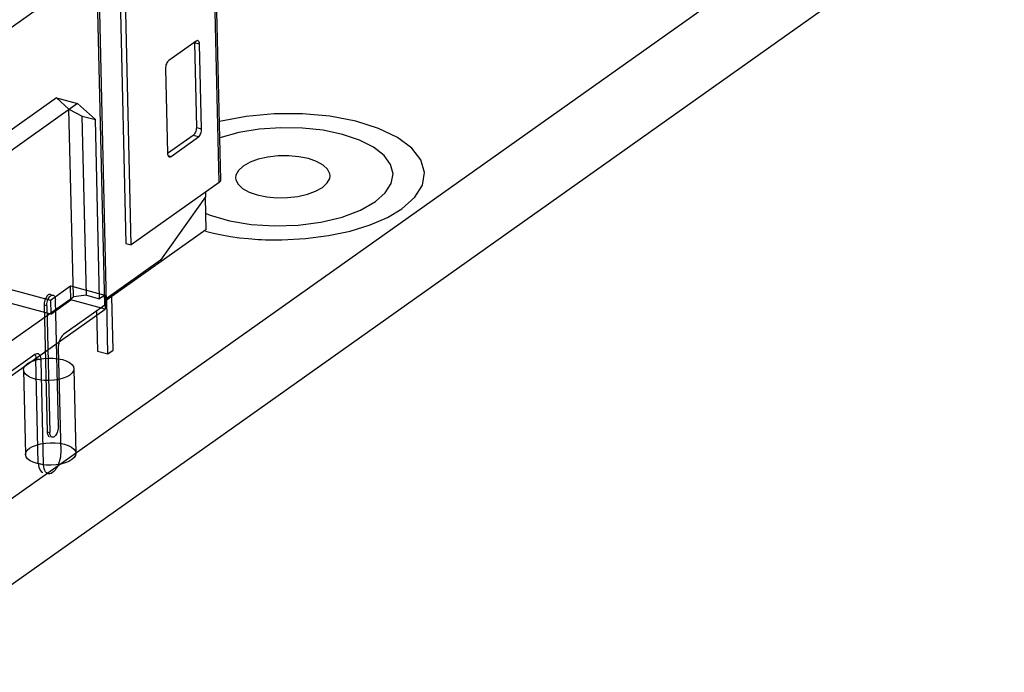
# Model space of a CAD drawing. Header units: millimetres. Extents: x 6 to 414, y 7 to 290.
# Tile 172 of 256: x 142.8 to 145.92, y 143.1 to 145.17. Entities that reach past the tile are written whole.
import ezdxf

# ---------------------------------------------------------------- set-up
doc = ezdxf.new("R2010")
doc.units = ezdxf.units.MM
doc.header["$LTSCALE"] = 23.1
doc.layers.get('0').update_dxf_attribs({"linetype": 'CONTINUOUS'})
for name, color, linetype in [('02___PRT_ALL_AXES', 7, 'CONTINUOUS'), ('03___PRT_ALL_CURVES', 7, 'CONTINUOUS'), ('COLOR10', 7, 'CONTINUOUS')]:
    doc.layers.add(name, color=color, linetype=linetype)

msp = doc.modelspace()

# ---------------------------------------------------------------- linework, layer by layer
at = {"color": 4, "linetype": 'Continuous'}
for p, q in [((142.373, 143.3668), (158.0265, 154.4691)), ((142.3793, 143.0983), (158.0329, 154.2005))]:
    msp.add_line(p, q, dxfattribs=at)
at = {"color": 6, "linetype": 'Continuous'}
for p, q in [((142.4551, 144.9215), (143.0269, 145.3271)), ((142.9147, 144.9217), (142.397, 144.5546)), ((142.9147, 144.9217), (142.9819, 144.9037)), ((142.9541, 144.886), (142.9147, 144.9217)), ((142.9819, 144.9037), (142.4642, 144.5365)), ((142.9819, 144.9037), (143.0382, 144.8526)), ((142.9541, 144.886), (142.9962, 144.8639)), ((142.9682, 144.2906), (142.9541, 144.886)), ((142.9962, 144.8639), (143.0382, 144.8526)), ((143.0096, 144.2954), (142.9962, 144.8639)), ((143.0516, 144.2841), (143.0382, 144.8526)), ((141.7948, 144.5753), (142.8953, 144.28)), ((142.8963, 144.2352), (141.7958, 144.5306)), ((142.8953, 144.28), (142.9587, 144.325)), ((142.9587, 144.325), (143.0679, 144.2957)), ((142.9598, 144.2802), (142.9587, 144.325)), ((143.0096, 144.2954), (142.9682, 144.2906)), ((143.0096, 144.2954), (143.0516, 144.2841)), ((143.0679, 144.2957), (143.0516, 144.2841)), ((143.0679, 144.2957), (143.069, 144.2509)), ((142.5725, 144.01), (142.9682, 144.2906)), ((142.8953, 144.28), (142.8963, 144.2352)), ((142.8963, 144.2352), (142.9598, 144.2802)), ((143.069, 144.2509), (142.9598, 144.2802)), ((142.2072, 143.6397), (143.069, 144.2509)), ((142.81, 144.0581), (142.8164, 143.7895)), ((142.97, 144.0619), (142.9763, 143.7933))]:
    msp.add_line(p, q, dxfattribs=at)
at = {"color": 4, "linetype": 'Continuous'}
for points in [[(143.9272, 144.5924), (143.9585, 144.62), (143.9773, 144.6496), (143.9831, 144.6806), (143.9752, 144.7106), (143.9544, 144.7392), (143.9206, 144.7656), (143.8764, 144.7879), (143.8229, 144.8058), (143.761, 144.8188), (143.6953, 144.8258), (143.6273, 144.827), (143.5582, 144.8221), (143.4933, 144.8115), (143.4328, 144.7952)], [(143.4026, 144.5497), (143.4634, 144.5318), (143.533, 144.5201), (143.6062, 144.5154), (143.6817, 144.5179), (143.7538, 144.5273), (143.8216, 144.5435), (143.8796, 144.5653), (143.9272, 144.5924)], [(143.3877, 144.5556), (143.3895, 144.5548), (143.3921, 144.5537), (143.3948, 144.5527), (143.3975, 144.5516), (143.3993, 144.5509), (143.4026, 144.5497)]]:
    msp.add_lwpolyline(points, dxfattribs=at)
at = {"color": 7, "linetype": 'Continuous'}
for points in [[(142.9572, 144.042), (142.9475, 144.0363), (142.9356, 144.0316), (142.922, 144.028), (142.9069, 144.0255), (142.8914, 144.0244), (142.8758, 144.0247), (142.8608, 144.0263), (142.8466, 144.0292), (142.8344, 144.0333), (142.8243, 144.0384), (142.8167, 144.0444), (142.8118, 144.051), (142.81, 144.0579), (142.8113, 144.0648), (142.8156, 144.0716), (142.8228, 144.078)], [(142.8228, 144.078), (142.8325, 144.0837), (142.8444, 144.0884), (142.858, 144.092), (142.8731, 144.0945), (142.8887, 144.0956), (142.9042, 144.0953), (142.9192, 144.0937), (142.9334, 144.0907), (142.9456, 144.0867), (142.9557, 144.0816), (142.9633, 144.0756), (142.9682, 144.069), (142.97, 144.0621), (142.9687, 144.0552), (142.9645, 144.0484), (142.9572, 144.042)], [(142.8292, 143.8095), (142.8389, 143.8151), (142.8508, 143.8198), (142.8644, 143.8235), (142.8795, 143.8259), (142.895, 143.827), (142.9106, 143.8268), (142.9256, 143.8251), (142.9397, 143.8222), (142.952, 143.8181), (142.9621, 143.813), (142.9697, 143.8071), (142.9746, 143.8004), (142.9763, 143.7936), (142.9751, 143.7866), (142.9708, 143.7798), (142.9636, 143.7734)], [(142.9636, 143.7734), (142.9539, 143.7678), (142.942, 143.763), (142.9284, 143.7594), (142.9132, 143.7569), (142.8977, 143.7558), (142.8822, 143.7561), (142.8671, 143.7577), (142.853, 143.7607), (142.8408, 143.7648), (142.8307, 143.7699), (142.8231, 143.7758), (142.8182, 143.7824), (142.8164, 143.7893), (142.8177, 143.7963), (142.8219, 143.803), (142.8292, 143.8095)]]:
    msp.add_lwpolyline(points, dxfattribs=at)
at = {"layer": '02___PRT_ALL_AXES', "color": 7, "linetype": 'Continuous'}
for points in [[(143.7831, 144.6747), (143.7823, 144.6808), (143.7753, 144.6953), (143.761, 144.7085), (143.7405, 144.72), (143.7144, 144.7289), (143.6844, 144.735), (143.6517, 144.7378), (143.6182, 144.7374), (143.5854, 144.7336), (143.5549, 144.7268), (143.5291, 144.7173), (143.5072, 144.7051)], [(143.5072, 144.7051), (143.4921, 144.691), (143.4844, 144.6767), (143.4833, 144.6678)], [(143.7592, 144.6375), (143.7743, 144.6515), (143.782, 144.6658), (143.7831, 144.6747)], [(143.4833, 144.6678), (143.4841, 144.6618), (143.4911, 144.6473), (143.5054, 144.634), (143.5259, 144.6226), (143.552, 144.6137), (143.582, 144.6075), (143.6146, 144.6047), (143.6482, 144.6051), (143.681, 144.6089), (143.7114, 144.6158), (143.7373, 144.6253), (143.7592, 144.6375)]]:
    msp.add_lwpolyline(points, dxfattribs=at)
at = {"layer": '03___PRT_ALL_CURVES', "color": 5, "linetype": 'Continuous'}
for points in [[(144.0112, 144.5698), (144.052, 144.606), (144.0762, 144.6448), (144.0829, 144.6853), (144.0716, 144.7246), (144.0424, 144.7624), (143.9973, 144.7959), (143.9367, 144.8249), (143.8651, 144.8474), (143.7828, 144.8631), (143.696, 144.8709), (143.6052, 144.8707), (143.517, 144.8626), (143.4316, 144.8466)], [(143.6298, 144.4709), (143.7049, 144.4748), (143.778, 144.4843), (143.847, 144.499), (143.91, 144.5186), (143.9653, 144.5424), (144.0112, 144.5698)], [(143.3879, 144.4986), (143.4135, 144.4923), (143.44, 144.4867), (143.4673, 144.4819), (143.4954, 144.4779), (143.5241, 144.4748), (143.5548, 144.4725)], [(143.5548, 144.4725), (143.5657, 144.4719), (143.5781, 144.4714), (143.5906, 144.471), (143.6031, 144.4708), (143.6157, 144.4707), (143.6298, 144.4709)]]:
    msp.add_lwpolyline(points, dxfattribs=at)
at = {"layer": 'COLOR10', "color": 7, "linetype": 'Continuous'}
for p, q in [((143.4313, 144.6534), (143.3929, 146.2717)), ((143.436, 144.6609), (143.3975, 146.2879)), ((143.1032, 145.8137), (143.1353, 144.4599)), ((143.1521, 144.4554), (143.1197, 145.8224)), ((143.0679, 144.264), (143.0326, 145.7545)), ((143.0374, 145.762), (143.0727, 144.2715)), ((143.3578, 145.1019), (143.2711, 145.0404)), ((143.3521, 145.0979), (143.3523, 145.0962)), ((143.3691, 145.0917), (143.3523, 145.0962)), ((143.3523, 145.0962), (143.3586, 144.8277)), ((143.3754, 144.8232), (143.3691, 145.0917)), ((143.2607, 145.0148), (143.267, 144.7463)), ((143.3586, 144.8277), (143.3754, 144.8232)), ((143.3482, 144.8021), (143.2672, 144.7446)), ((143.2783, 144.7361), (143.365, 144.7976)), ((143.365, 144.7976), (143.3482, 144.8021)), ((143.2686, 144.7387), (143.2783, 144.7361)), ((143.4313, 144.6534), (143.1521, 144.4554)), ((143.3881, 144.6076), (143.2452, 144.4061)), ((143.3877, 144.6225), (143.3881, 144.6076)), ((143.3866, 144.6055), (143.389, 144.5026)), ((143.389, 144.5026), (143.0725, 144.2781)), ((143.1353, 144.4599), (143.1521, 144.4554)), ((143.2452, 144.4061), (143.0724, 144.2836)), ((142.8956, 144.2979), (142.904, 144.2956)), ((142.884, 144.2619), (142.8756, 144.2641)), ((142.8756, 144.2641), (142.8851, 143.8613)), ((142.9206, 143.8782), (142.9111, 144.2811)), ((143.0679, 144.264), (142.9384, 144.1721)), ((143.0782, 144.1089), (143.0742, 144.2793)), ((143.0945, 144.1204), (143.0905, 144.2908)), ((142.884, 144.2619), (142.8935, 143.859)), ((143.0416, 144.2453), (143.0446, 144.1179)), ((142.9201, 144.1273), (142.928, 143.7961)), ((143.0446, 144.1179), (143.0782, 144.1089)), ((143.0782, 144.1089), (143.0945, 144.1204)), ((142.8462, 144.1068), (142.3638, 143.7646)), ((142.848, 144.1024), (142.8488, 144.0982)), ((142.8488, 144.0982), (142.8491, 144.0934)), ((142.8659, 144.0889), (142.8491, 144.0934)), ((142.857, 143.7622), (142.8491, 144.0934)), ((142.8738, 143.7577), (142.8659, 144.0889)), ((142.8851, 143.8613), (142.8935, 143.859)), ((142.857, 143.7622), (142.8738, 143.7577))]:
    msp.add_line(p, q, dxfattribs=at)
for points in [[(143.3634, 145.1034), (143.362, 145.1035), (143.36, 145.1031), (143.3578, 145.1019)], [(143.3691, 145.0917), (143.3687, 145.0952), (143.3681, 145.098), (143.367, 145.1004), (143.3656, 145.1021), (143.3639, 145.1032), (143.3634, 145.1034)], [(143.2711, 145.0404), (143.2689, 145.0385), (143.2669, 145.0361), (143.2651, 145.0331), (143.2635, 145.0298), (143.2623, 145.0261), (143.2613, 145.0223), (143.2608, 145.0186), (143.2607, 145.0148)], [(143.3586, 144.8277), (143.3585, 144.8239), (143.3579, 144.8202), (143.357, 144.8164), (143.3557, 144.8128), (143.3542, 144.8094), (143.3524, 144.8064), (143.3504, 144.804), (143.3482, 144.8021)], [(143.365, 144.7976), (143.3672, 144.7995), (143.3692, 144.8019), (143.371, 144.8049), (143.3725, 144.8083), (143.3738, 144.8119), (143.3748, 144.8157), (143.3753, 144.8194), (143.3754, 144.8232)], [(143.267, 144.7463), (143.2673, 144.7429), (143.268, 144.74), (143.2691, 144.7376), (143.2705, 144.7359), (143.2722, 144.7348), (143.2727, 144.7347)], [(143.2727, 144.7347), (143.2741, 144.7345), (143.2761, 144.7349), (143.2783, 144.7361)], [(143.4313, 144.6534), (143.4335, 144.6553), (143.4351, 144.6573), (143.4359, 144.6594), (143.436, 144.6609)], [(142.8886, 144.2961), (142.8864, 144.2943), (142.8844, 144.292), (142.8825, 144.2893), (142.8807, 144.2862), (142.8792, 144.2827), (142.8779, 144.2791), (142.8768, 144.2753), (142.8761, 144.2715), (142.8757, 144.2678), (142.8756, 144.2641)], [(142.8956, 144.2979), (142.8948, 144.298), (142.8928, 144.298), (142.8908, 144.2973), (142.8886, 144.2961)], [(142.897, 144.2938), (142.8992, 144.2951), (142.9012, 144.2957), (142.9032, 144.2958), (142.904, 144.2956)], [(142.904, 144.2956), (142.9051, 144.2952), (142.9067, 144.2941), (142.9082, 144.2924), (142.9093, 144.2902), (142.9102, 144.2875), (142.9108, 144.2845), (142.9111, 144.2811)], [(142.884, 144.2619), (142.8841, 144.2655), (142.8845, 144.2693), (142.8852, 144.2731), (142.8863, 144.2769), (142.8876, 144.2805), (142.8891, 144.2839), (142.8909, 144.287), (142.8928, 144.2898), (142.8948, 144.292), (142.897, 144.2938)], [(143.0679, 144.264), (143.0704, 144.2661), (143.072, 144.2683), (143.0727, 144.2707), (143.0727, 144.2715)], [(142.9384, 144.1721), (142.9354, 144.1696), (142.9325, 144.1664), (142.9298, 144.1626), (142.9274, 144.1582), (142.9252, 144.1534), (142.9233, 144.1483), (142.9219, 144.143), (142.9208, 144.1377), (142.9203, 144.1325), (142.9201, 144.1273)], [(142.8561, 144.1092), (142.8549, 144.1094), (142.8521, 144.1094), (142.8493, 144.1085), (142.8462, 144.1068)], [(142.8659, 144.0889), (142.8656, 144.0937), (142.8648, 144.0979), (142.8635, 144.1017), (142.8619, 144.1047), (142.8599, 144.1071), (142.8575, 144.1087), (142.8561, 144.1092)], [(142.8464, 144.1068), (142.8467, 144.1062), (142.848, 144.1024)], [(142.8851, 143.8613), (142.8854, 143.8578), (142.8859, 143.8548), (142.8868, 143.8521), (142.888, 143.8499), (142.8895, 143.8483), (142.8911, 143.8471), (142.8922, 143.8467)], [(142.9006, 143.8445), (142.8995, 143.8449), (142.8979, 143.846), (142.8964, 143.8477), (142.8952, 143.8499), (142.8943, 143.8525), (142.8938, 143.8556), (142.8935, 143.859)], [(142.9206, 143.8782), (142.9205, 143.8745), (142.9201, 143.8708), (142.9194, 143.867), (142.9183, 143.8632), (142.917, 143.8596), (142.9155, 143.8562), (142.9137, 143.8531), (142.9118, 143.8503), (142.9097, 143.8481), (142.9076, 143.8462)], [(142.9076, 143.8462), (142.9054, 143.845), (142.9034, 143.8444), (142.9014, 143.8443), (142.9006, 143.8445)], [(142.928, 143.7961), (142.9278, 143.7887), (142.927, 143.7812), (142.9255, 143.7735), (142.9234, 143.766), (142.9208, 143.7587), (142.9177, 143.752), (142.9142, 143.7458), (142.9104, 143.7404), (142.9063, 143.7358), (142.9021, 143.7322), (142.8978, 143.7297), (142.8936, 143.7284), (142.8897, 143.7283), (142.8879, 143.7286)], [(142.857, 143.7622), (142.8575, 143.7553), (142.8587, 143.7492), (142.8605, 143.7438), (142.8628, 143.7394), (142.8657, 143.7361), (142.869, 143.7339), (142.8711, 143.7331)], [(142.8773, 143.7392), (142.8755, 143.7446), (142.8743, 143.7507), (142.8738, 143.7577)], [(142.8879, 143.7286), (142.886, 143.7293), (142.8826, 143.7315), (142.8797, 143.7348), (142.8773, 143.7392)]]:
    msp.add_lwpolyline(points, dxfattribs=at)

doc.saveas('drawing.dxf')
